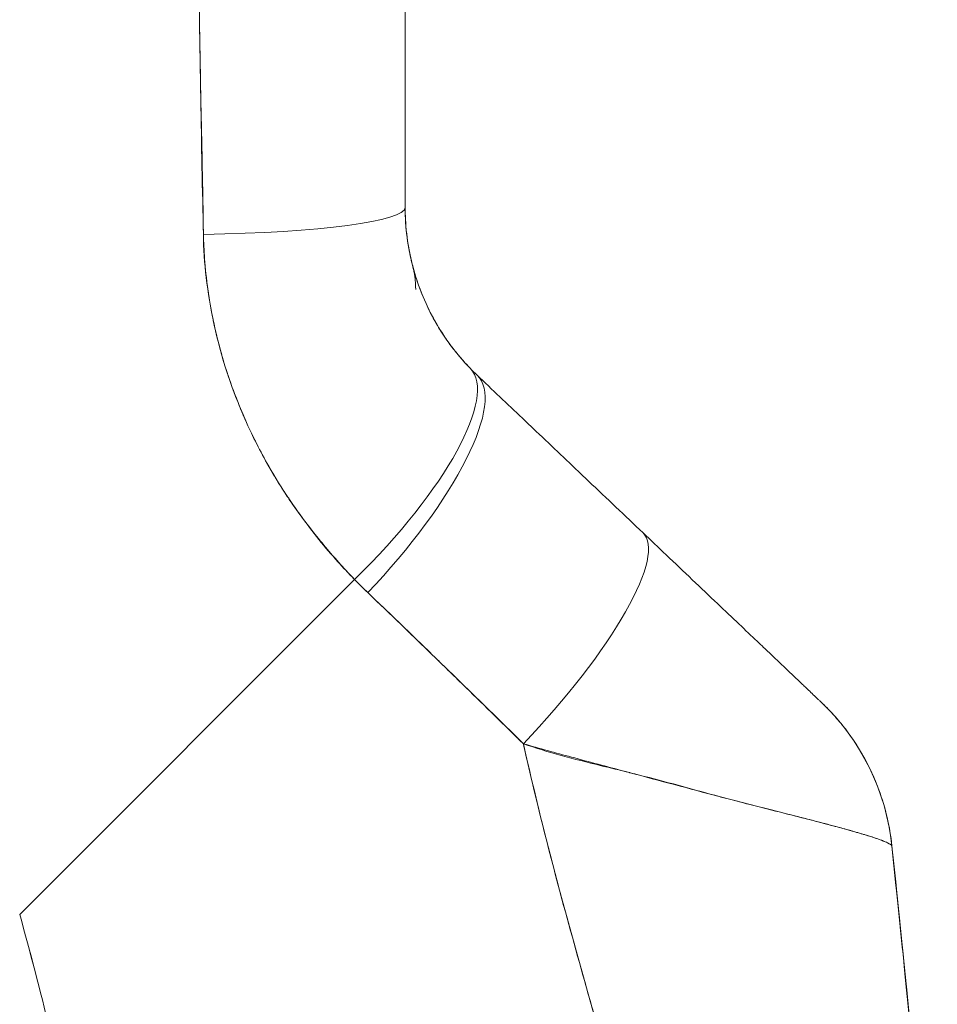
# Model space of a CAD drawing. Header units: inches. Extents: x 16 to 394, y 3 to 249.
# Tile 48 of 116: x 111.554 to 112.336, y 152.061 to 152.899. Entities that reach past the tile are written whole.
import ezdxf

# ---------------------------------------------------------------- set-up
doc = ezdxf.new("R2010")
doc.units = ezdxf.units.IN
doc.header["$LTSCALE"] = 24
doc.header["$MEASUREMENT"] = 0
doc.layers.add('Visible (ANSI)', color=7, linetype='Continuous', lineweight=5)

msp = doc.modelspace()

# ---------------------------------------------------------------- linework, layer by layer
at = {"layer": 'Visible (ANSI)'}
for p, q in [((111.88277, 152.73911), (111.88277, 152.7391)), ((111.55433, 152.13719), (111.83959, 152.42245)), ((111.83959, 152.42245), (111.55433, 152.13719)), ((112.0358, 152.0797), (112.0358, 152.0797)), ((112.0358, 152.0797), (112.0358, 152.0797))]:
    msp.add_line(p, q, dxfattribs=at)
for centre, major_axis, ratio, start_param, end_param in [((111.68592, 152.73911), (0.19685, 0), 0.116854, 4.839332, 6.283183), ((111.68592, 152.73911), (0.19685, 0), 0.116853, 4.83934, 6.283186), ((111.7967, 152.46533), (0.14146, 0.13689), 0.308076, 4.717446, 6.283185), ((111.7967, 152.46533), (0.14146, 0.13689), 0.308076, 4.717446, 6.283185), ((112.14822, 152.77831), (-0.23767, -0.13983), 0.832157, 0.198483, 0.234191), ((112.14825, 152.77819), (-0.23782, -0.13951), 0.832069, 0.199559, 0.235272), ((111.80846, 152.45368), (0.13558, 0.14272), 0.304992, 4.704464, 6.283187), ((111.80846, 152.45368), (0.13558, 0.14272), 0.304991, 4.704464, 6.283185), ((111.9498, 152.31941), (0.13558, 0.14272), 0.253114, 4.694237, 6.283185), ((111.9498, 152.31941), (0.13558, 0.14272), 0.253114, 4.694237, 6.283185), ((112.15395, 152.7123), (-0.37094, -0.21496), 0.948584, 0.23113, 0.270238), ((112.15389, 152.71224), (-0.37088, -0.2149), 0.948582, 0.231192, 0.270308), ((112.1016, 152.17519), (0.1958, 0.02033), 0.999999, 0, 0.70756), ((112.1016, 152.17519), (0.13558, 0.14272), 0.999991, 5.575625, 6.283185)]:
    msp.add_ellipse(centre, major_axis=major_axis, ratio=ratio, start_param=start_param, end_param=end_param, dxfattribs=at)
for points, knots in [([(111.88277, 153.12888), (111.88277, 153.08358), (111.88277, 153.03895), (111.88277, 152.99498), (111.88277, 152.95101), (111.88277, 152.9077), (111.88277, 152.86506), (111.88277, 152.82241), (111.88277, 152.78043), (111.88277, 152.73911)], [0, 0, 0, 0, 0.333333, 0.333333, 0.333333, 0.666667, 0.666667, 0.666667, 1, 1, 1, 1]), ([(111.88277, 153.12888), (111.88277, 153.08169), (111.88277, 153.03457), (111.88277, 152.98752), (111.88277, 152.94199), (111.88277, 152.89654), (111.88277, 152.85115), (111.88277, 152.81375), (111.88277, 152.77639), (111.88277, 152.73911)], [0, 0, 0, 0, 0.361662, 0.361662, 0.361662, 0.711598, 0.711598, 0.711598, 1, 1, 1, 1]), ([(111.70505, 153.11716), (111.70522, 153.09095), (111.70554, 153.06396), (111.70589, 153.03638), (111.70608, 153.02124), (111.70627, 153.00591), (111.70645, 152.99043), (111.70648, 152.98831), (111.7065, 152.98619), (111.70653, 152.98406), (111.70661, 152.97625), (111.7067, 152.96839), (111.70678, 152.96049), (111.70703, 152.93682), (111.70729, 152.91283), (111.70765, 152.88856), (111.70781, 152.8778), (111.70798, 152.86699), (111.70818, 152.85612), (111.70823, 152.85343), (111.70828, 152.85075), (111.70834, 152.84806), (111.70852, 152.83835), (111.70873, 152.82859), (111.70894, 152.81881), (111.70943, 152.79626), (111.70994, 152.7735), (111.71034, 152.75056), (111.71047, 152.7433), (111.71059, 152.73602), (111.71069, 152.72872), (111.71074, 152.72459), (111.7108, 152.72044), (111.71084, 152.7163)], [0, 0, 0, 0, 0.215172, 0.215172, 0.215172, 0.333333, 0.333333, 0.333333, 0.349511, 0.349511, 0.349511, 0.409038, 0.409038, 0.409038, 0.587512, 0.587512, 0.587512, 0.666667, 0.666667, 0.666667, 0.686219, 0.686219, 0.686219, 0.756792, 0.756792, 0.756792, 0.91937, 0.91937, 0.91937, 0.970836, 0.970836, 0.970836, 1, 1, 1, 1]), ([(111.71084, 152.7163), (111.71, 152.75427), (111.70924, 152.79283), (111.70859, 152.83197), (111.70851, 152.8365), (111.70844, 152.84104), (111.70837, 152.84559), (111.7077, 152.88717), (111.70716, 152.92941), (111.70665, 152.9723), (111.70662, 152.97461), (111.70659, 152.97691), (111.70656, 152.97922), (111.70602, 153.02449), (111.70551, 153.07048), (111.70505, 153.11716)], [0, 0, 0, 0, 0.298748, 0.298748, 0.298748, 0.333333, 0.333333, 0.333333, 0.649666, 0.649666, 0.649666, 0.666667, 0.666667, 0.666667, 1, 1, 1, 1]), ([(111.88277, 152.73911), (111.88277, 152.73577), (111.88285, 152.73242), (111.88302, 152.72909), (111.88345, 152.72075), (111.8844, 152.71249), (111.88586, 152.70435), (111.88715, 152.69715), (111.88884, 152.69005), (111.8909, 152.68311), (111.89273, 152.67697), (111.89484, 152.67096), (111.89722, 152.66509), (111.89932, 152.65991), (111.90164, 152.65484), (111.90414, 152.64991), (111.90637, 152.64553), (111.90875, 152.64125), (111.91126, 152.6371), (111.91352, 152.63338), (111.91589, 152.62975), (111.91835, 152.62623), (111.9206, 152.62301), (111.92293, 152.61989), (111.92533, 152.61686), (111.92757, 152.61404), (111.92987, 152.6113), (111.93221, 152.60865), (111.93416, 152.60644), (111.93615, 152.6043), (111.93816, 152.60222)], [0, 0, 0, 0, 0.063513, 0.063513, 0.063513, 0.222312, 0.222312, 0.222312, 0.363, 0.363, 0.363, 0.4873, 0.4873, 0.4873, 0.597282, 0.597282, 0.597282, 0.695064, 0.695064, 0.695064, 0.782876, 0.782876, 0.782876, 0.863021, 0.863021, 0.863021, 0.937815, 0.937815, 0.937815, 1, 1, 1, 1]), ([(111.88277, 152.73911), (111.88277, 152.72227), (111.88493, 152.70543), (111.88924, 152.68905), (111.89355, 152.67266), (111.90004, 152.65675), (111.90833, 152.64211), (111.91662, 152.62747), (111.92668, 152.61408), (111.93816, 152.60222)], [0, 0, 0, 0, 0.333333, 0.333333, 0.333333, 0.666667, 0.666667, 0.666667, 1, 1, 1, 1]), ([(111.88277, 152.7391), (111.88277, 152.7391), (111.88277, 152.7391), (111.88277, 152.73909), (111.88277, 152.73908), (111.88277, 152.73907), (111.88277, 152.73906), (111.88277, 152.73906)], [0.0000711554, 0.0000711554, 0.0000711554, 0.0000711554, 0.0000992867, 0.0000992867, 0.0002127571, 0.0002127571, 0.0003317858, 0.0003317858, 0.0003317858, 0.0003317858]), ([(111.83959, 152.42245), (111.83472, 152.42739), (111.83, 152.43241), (111.82542, 152.43749), (111.81984, 152.44368), (111.81448, 152.44996), (111.80933, 152.45631), (111.80373, 152.46323), (111.79837, 152.47024), (111.79327, 152.47733), (111.79012, 152.48169), (111.78707, 152.48608), (111.78411, 152.49049), (111.78171, 152.49407), (111.77937, 152.49767), (111.77708, 152.50128), (111.7713, 152.51043), (111.76591, 152.51968), (111.7609, 152.52903), (111.75516, 152.53973), (111.74992, 152.55055), (111.74517, 152.56149), (111.74493, 152.56204), (111.7447, 152.56259), (111.74446, 152.56314), (111.7393, 152.57516), (111.73474, 152.58732), (111.73077, 152.59958), (111.72654, 152.61265), (111.72298, 152.62584), (111.7201, 152.63909), (111.71974, 152.64076), (111.71938, 152.64243), (111.71904, 152.6441), (111.71554, 152.66121), (111.71317, 152.6784), (111.71188, 152.69554), (111.71135, 152.70247), (111.71101, 152.70939), (111.71084, 152.7163)], [0, 0, 0, 0, 0.057355, 0.057355, 0.057355, 0.127207, 0.127207, 0.127207, 0.203207, 0.203207, 0.203207, 0.25, 0.25, 0.25, 0.287987, 0.287987, 0.287987, 0.384242, 0.384242, 0.384242, 0.494472, 0.494472, 0.494472, 0.5, 0.5, 0.5, 0.620982, 0.620982, 0.620982, 0.75, 0.75, 0.75, 0.766262, 0.766262, 0.766262, 0.932672, 0.932672, 0.932672, 1, 1, 1, 1]), ([(111.71084, 152.7163), (111.71094, 152.70405), (111.71182, 152.69178), (111.71329, 152.6795), (111.71406, 152.67307), (111.71499, 152.66664), (111.71607, 152.6602), (111.71757, 152.65124), (111.71934, 152.64226), (111.72144, 152.63324), (111.72373, 152.62342), (111.7264, 152.61353), (111.72951, 152.60355), (111.73369, 152.59016), (111.73867, 152.5766), (111.74461, 152.56279), (111.74715, 152.55687), (111.74988, 152.55091), (111.75279, 152.54489), (111.75886, 152.53235), (111.76574, 152.5196), (111.77362, 152.50674), (111.77634, 152.50231), (111.77917, 152.49786), (111.78213, 152.4934), (111.78429, 152.49016), (111.7865, 152.48691), (111.78879, 152.48367), (111.79415, 152.47605), (111.7999, 152.46843), (111.80596, 152.46083), (111.80986, 152.45595), (111.8139, 152.45107), (111.81806, 152.44622), (111.82493, 152.4382), (111.83213, 152.43025), (111.83959, 152.42245)], [0, 0, 0, 0, 0.13127, 0.13127, 0.13127, 0.2, 0.2, 0.2, 0.295706, 0.295706, 0.295706, 0.4, 0.4, 0.4, 0.539952, 0.539952, 0.539952, 0.6, 0.6, 0.6, 0.725303, 0.725303, 0.725303, 0.768562, 0.768562, 0.768562, 0.8, 0.8, 0.8, 0.873831, 0.873831, 0.873831, 0.921366, 0.921366, 0.921366, 1, 1, 1, 1]), ([(111.88885, 152.69056), (111.88893, 152.69022), (111.88899, 152.69001), (111.88905, 152.68977), (111.88903, 152.68986), (111.88917, 152.68933), (111.8892, 152.68922), (111.88929, 152.68884), (111.88932, 152.68874), (111.88939, 152.68847), (111.88943, 152.68829), (111.88954, 152.68786), (111.8896, 152.6876), (111.88991, 152.68624), (111.89017, 152.68501), (111.89083, 152.6815), (111.89115, 152.67914), (111.89152, 152.6752), (111.89162, 152.67361), (111.89169, 152.67143), (111.8917, 152.67083), (111.89171, 152.67009), (111.89171, 152.66994), (111.89171, 152.66972), (111.89171, 152.66964), (111.89171, 152.66955), (111.89171, 152.66953), (111.89171, 152.66951), (111.89171, 152.6695), (111.89171, 152.66949), (111.89171, 152.66948), (111.89171, 152.66948), (111.89171, 152.66948), (111.89171, 152.66948)], [0, 0, 0, 0, 0.0450211, 0.0450211, 0.0787827, 0.0787827, 0.0868869, 0.0868869, 0.0891462, 0.0891462, 0.091428, 0.091428, 0.0937137, 0.0937137, 0.1029702, 0.1029702, 0.1210067, 0.1210067, 0.1331305, 0.1331305, 0.137675, 0.137675, 0.1388004, 0.1388004, 0.139363, 0.139363, 0.1395037, 0.1395037, 0.139574, 0.139574, 0.1395916, 0.1395916, 0.1396022, 0.1396022, 0.1396022, 0.1396022]), ([(111.94404, 152.5964), (111.95697, 152.58411), (111.96985, 152.57188), (111.98265, 152.55972), (111.98573, 152.55679), (111.98881, 152.55387), (111.99188, 152.55095), (112.00568, 152.53784), (112.01937, 152.52483), (112.03298, 152.5119), (112.03499, 152.51), (112.03699, 152.50809), (112.039, 152.50619), (112.05459, 152.49138), (112.07006, 152.47668), (112.08538, 152.46213)], [0, 0, 0, 0, 0.268639, 0.268639, 0.268639, 0.333333, 0.333333, 0.333333, 0.623788, 0.623788, 0.623788, 0.666667, 0.666667, 0.666667, 1, 1, 1, 1]), ([(112.08538, 152.46213), (112.09195, 152.45589), (112.09857, 152.4496), (112.10515, 152.44334), (112.11264, 152.43623), (112.12008, 152.42916), (112.12741, 152.42219), (112.13469, 152.41528), (112.14186, 152.40847), (112.14882, 152.40185), (112.15513, 152.39586), (112.16128, 152.39002), (112.16721, 152.38438), (112.17253, 152.37933), (112.17768, 152.37444), (112.18261, 152.36975), (112.18449, 152.36797), (112.18633, 152.36622), (112.18814, 152.3645), (112.19065, 152.36211), (112.1931, 152.35979), (112.19547, 152.35753), (112.19925, 152.35395), (112.20284, 152.35054), (112.20622, 152.34733), (112.20934, 152.34436), (112.21228, 152.34157), (112.21502, 152.33897), (112.21753, 152.33658), (112.21988, 152.33435), (112.22202, 152.33232), (112.22255, 152.33182), (112.22306, 152.33132), (112.22357, 152.33084), (112.22493, 152.32955), (112.22621, 152.32834), (112.22739, 152.32722), (112.22887, 152.32581), (112.23021, 152.32454), (112.23138, 152.32343), (112.23245, 152.3224), (112.23339, 152.32151), (112.23418, 152.32076), (112.23491, 152.32007), (112.23551, 152.3195), (112.23598, 152.31906), (112.23641, 152.31865), (112.23672, 152.31835), (112.23692, 152.31816), (112.23711, 152.31798), (112.23719, 152.3179), (112.23719, 152.31791)], [0, 0, 0, 0, 0.090139, 0.090139, 0.090139, 0.192543, 0.192543, 0.192543, 0.294178, 0.294178, 0.294178, 0.386219, 0.386219, 0.386219, 0.468683, 0.468683, 0.468683, 0.5, 0.5, 0.5, 0.543483, 0.543483, 0.543483, 0.612641, 0.612641, 0.612641, 0.676614, 0.676614, 0.676614, 0.73542, 0.73542, 0.73542, 0.75, 0.75, 0.75, 0.789344, 0.789344, 0.789344, 0.838902, 0.838902, 0.838902, 0.884415, 0.884415, 0.884415, 0.926226, 0.926226, 0.926226, 0.964707, 0.964707, 0.964707, 1, 1, 1, 1]), ([(111.85091, 152.4112), (111.86475, 152.39795), (111.87891, 152.3844), (111.89333, 152.37045), (111.89885, 152.3651), (111.90442, 152.35969), (111.91003, 152.35423), (111.91037, 152.35391), (111.9107, 152.35358), (111.91103, 152.35326), (111.91973, 152.34479), (111.92854, 152.3362), (111.93747, 152.32751), (111.95251, 152.31288), (111.96789, 152.29796), (111.98345, 152.28251)], [0, 0, 0, 0, 0.333333, 0.333333, 0.333333, 0.461137, 0.461137, 0.461137, 0.468697, 0.468697, 0.468697, 0.666667, 0.666667, 0.666667, 1, 1, 1, 1]), ([(111.98345, 152.28251), (111.96716, 152.29847), (111.95093, 152.31437), (111.93472, 152.3302), (111.91903, 152.34551), (111.90336, 152.36076), (111.88761, 152.37597), (111.87543, 152.38773), (111.86322, 152.39947), (111.85091, 152.4112)], [0, 0, 0, 0, 0.368344, 0.368344, 0.368344, 0.724557, 0.724557, 0.724557, 1, 1, 1, 1]), ([(112.23716, 152.31793), (112.23714, 152.31795), (112.23704, 152.31805), (112.23714, 152.31795), (112.23718, 152.31792), (112.23723, 152.31787), (112.23724, 152.31785), (112.23726, 152.31784), (112.23726, 152.31784), (112.23726, 152.31784), (112.23726, 152.31784), (112.23726, 152.31784), (112.23716, 152.31794), (112.23729, 152.31781), (112.23729, 152.31781), (112.23731, 152.31779), (112.23732, 152.31778), (112.23733, 152.31777), (112.23734, 152.31776), (112.23736, 152.31774), (112.23738, 152.31772), (112.23742, 152.31769), (112.23743, 152.31767), (112.23765, 152.31747), (112.23784, 152.31728), (112.23909, 152.31609), (112.24012, 152.31507), (112.24251, 152.31267), (112.24386, 152.31128), (112.24872, 152.3061), (112.2521, 152.3022), (112.26849, 152.28173), (112.27911, 152.26292), (112.292, 152.22792), (112.29575, 152.21185), (112.29744, 152.19569)], [0, 0, 0, 0, 0.315345, 0.315345, 0.499013, 0.499013, 0.621458, 0.621458, 0.662273, 0.662273, 0.675878, 0.675878, 0.688229, 0.688229, 0.688624, 0.688624, 0.688721, 0.688721, 0.688818, 0.688818, 0.689012, 0.689012, 0.689204, 0.689204, 0.691278, 0.691278, 0.702334, 0.702334, 0.717078, 0.717078, 0.756419, 0.756419, 0.916859, 0.916859, 1.040673, 1.040673, 1.040673, 1.040673]), ([(111.98345, 152.28251), (111.98361, 152.28182), (111.98376, 152.28113), (111.98392, 152.28044), (111.99283, 152.24078), (112.00261, 152.20169), (112.01288, 152.16303), (112.02314, 152.12438), (112.0339, 152.08615), (112.04476, 152.04823), (112.05563, 152.01032), (112.0666, 151.97272), (112.07731, 151.93538), (112.08802, 151.89804), (112.09847, 151.86097), (112.10829, 151.82416), (112.11812, 151.78736), (112.12731, 151.75082), (112.13552, 151.71462), (112.14373, 151.67843), (112.15095, 151.64257), (112.15686, 151.60718)], [0, 0, 0, 0, 0.002892, 0.002892, 0.002892, 0.169077, 0.169077, 0.169077, 0.335261, 0.335261, 0.335261, 0.501446, 0.501446, 0.501446, 0.667631, 0.667631, 0.667631, 0.833815, 0.833815, 0.833815, 1, 1, 1, 1]), ([(112.29741, 152.19547), (112.2974, 152.1957), (112.29718, 152.196), (112.29674, 152.19635), (112.29627, 152.19673), (112.29554, 152.19718), (112.29457, 152.19768), (112.29354, 152.19822), (112.29222, 152.19883), (112.29062, 152.19948), (112.28994, 152.19976), (112.28921, 152.20004), (112.28844, 152.20034), (112.28725, 152.20079), (112.28595, 152.20125), (112.28453, 152.20174), (112.28202, 152.2026), (112.27914, 152.20353), (112.27589, 152.20453), (112.27243, 152.20559), (112.26854, 152.20673), (112.26425, 152.20795), (112.2634, 152.20819), (112.26253, 152.20843), (112.26165, 152.20868), (112.25781, 152.20976), (112.25366, 152.2109), (112.24921, 152.2121), (112.24346, 152.21365), (112.2372, 152.2153), (112.23043, 152.21705), (112.22617, 152.21815), (112.22172, 152.2193), (112.21705, 152.22048), (112.21403, 152.22125), (112.21092, 152.22204), (112.20773, 152.22284), (112.19938, 152.22496), (112.19044, 152.2272), (112.18087, 152.22964), (112.17251, 152.23176), (112.16368, 152.23403), (112.15434, 152.23647), (112.15266, 152.23691), (112.15096, 152.23736), (112.14925, 152.23781), (112.13756, 152.24088), (112.12513, 152.24421), (112.11218, 152.24768), (112.09976, 152.25101), (112.08687, 152.25446), (112.07373, 152.25796), (112.07228, 152.25834), (112.07083, 152.25873), (112.06937, 152.25912), (112.05467, 152.26303), (112.03968, 152.26699), (112.02434, 152.27114), (112.01098, 152.27475), (111.99736, 152.27851), (111.98345, 152.28251)], [0, 0, 0, 0, 0.045131, 0.045131, 0.045131, 0.093426, 0.093426, 0.093426, 0.144884, 0.144884, 0.144884, 0.166667, 0.166667, 0.166667, 0.199814, 0.199814, 0.199814, 0.258524, 0.258524, 0.258524, 0.321011, 0.321011, 0.321011, 0.333333, 0.333333, 0.333333, 0.387116, 0.387116, 0.387116, 0.456419, 0.456419, 0.456419, 0.5, 0.5, 0.5, 0.528256, 0.528256, 0.528256, 0.602165, 0.602165, 0.602165, 0.666667, 0.666667, 0.666667, 0.678273, 0.678273, 0.678273, 0.757412, 0.757412, 0.757412, 0.833333, 0.833333, 0.833333, 0.841729, 0.841729, 0.841729, 0.926303, 0.926303, 0.926303, 1, 1, 1, 1]), ([(111.98345, 152.28251), (111.99409, 152.27874), (112.00491, 152.27548), (112.01573, 152.2725), (112.02686, 152.26944), (112.03799, 152.26667), (112.04897, 152.26399), (112.05743, 152.26193), (112.06579, 152.25992), (112.07401, 152.25788), (112.07414, 152.25785), (112.07428, 152.25781), (112.07441, 152.25778), (112.0771, 152.25711), (112.07977, 152.25644), (112.08243, 152.25577), (112.0937, 152.25292), (112.10466, 152.25002), (112.11523, 152.24715), (112.12608, 152.24421), (112.13651, 152.24131), (112.14644, 152.23861), (112.14922, 152.23785), (112.15197, 152.23711), (112.15468, 152.23638), (112.16058, 152.23481), (112.16629, 152.23331), (112.17181, 152.23189), (112.17297, 152.23159), (112.17412, 152.23129), (112.17527, 152.231), (112.18449, 152.22863), (112.19315, 152.22646), (112.20128, 152.22443), (112.20689, 152.22303), (112.21224, 152.2217), (112.21734, 152.22041), (112.2197, 152.21981), (112.22201, 152.21922), (112.22426, 152.21865), (112.23139, 152.21683), (112.238, 152.2151), (112.24408, 152.21348), (112.25014, 152.21187), (112.25567, 152.21036), (112.26069, 152.20895), (112.26108, 152.20884), (112.26146, 152.20874), (112.26183, 152.20863), (112.26636, 152.20736), (112.27045, 152.20618), (112.27411, 152.20507), (112.27606, 152.20449), (112.27788, 152.20392), (112.27958, 152.20338), (112.28131, 152.20283), (112.28292, 152.2023), (112.2844, 152.20179), (112.28589, 152.20128), (112.28726, 152.20079), (112.28849, 152.20032), (112.28966, 152.19987), (112.29072, 152.19945), (112.29165, 152.19904), (112.29357, 152.19822), (112.29501, 152.19749), (112.29597, 152.19688), (112.29692, 152.19628), (112.2974, 152.1958), (112.29741, 152.19547)], [0, 0, 0, 0, 0.059089, 0.059089, 0.059089, 0.119883, 0.119883, 0.119883, 0.166667, 0.166667, 0.166667, 0.167443, 0.167443, 0.167443, 0.182749, 0.182749, 0.182749, 0.247761, 0.247761, 0.247761, 0.314587, 0.314587, 0.314587, 0.333333, 0.333333, 0.333333, 0.374243, 0.374243, 0.374243, 0.382853, 0.382853, 0.382853, 0.452216, 0.452216, 0.452216, 0.5, 0.5, 0.5, 0.522064, 0.522064, 0.522064, 0.591884, 0.591884, 0.591884, 0.661356, 0.661356, 0.661356, 0.666667, 0.666667, 0.666667, 0.730236, 0.730236, 0.730236, 0.764063, 0.764063, 0.764063, 0.798519, 0.798519, 0.798519, 0.833333, 0.833333, 0.833333, 0.866245, 0.866245, 0.866245, 0.933397, 0.933397, 0.933397, 1, 1, 1, 1]), ([(112.15686, 151.60718), (112.15242, 151.6338), (112.14723, 151.66068), (112.14144, 151.68778), (112.13564, 151.71487), (112.12925, 151.74217), (112.12239, 151.76964), (112.11554, 151.79711), (112.10823, 151.82475), (112.10062, 151.85254), (112.09301, 151.88033), (112.08509, 151.90827), (112.07703, 151.93636), (112.06897, 151.96444), (112.06076, 151.99268), (112.05257, 152.02109), (112.04437, 152.04949), (112.03619, 152.07807), (112.02818, 152.10685), (112.02016, 152.13564), (112.01232, 152.16463), (112.00482, 152.19388), (111.99731, 152.22314), (111.99013, 152.25266), (111.98345, 152.28251)], [0, 0, 0, 0, 0.125, 0.125, 0.125, 0.25, 0.25, 0.25, 0.375, 0.375, 0.375, 0.5, 0.5, 0.5, 0.625, 0.625, 0.625, 0.75, 0.75, 0.75, 0.875, 0.875, 0.875, 1, 1, 1, 1]), ([(112.29744, 152.19569), (112.29744, 152.19569), (112.29744, 152.19569), (112.29744, 152.19569), (112.29744, 152.19571), (112.29741, 152.19576), (112.29738, 152.19578)], [0.5001028, 0.5001028, 0.5001028, 0.5001028, 0.5003034, 0.5003034, 0.5003034, 0.6695311, 0.6695311, 0.6695311, 0.6695311]), ([(112.29741, 152.1955), (112.29743, 152.19547), (112.29745, 152.19544), (112.29746, 152.19543), (112.29747, 152.19542), (112.29747, 152.19541), (112.29747, 152.19541)], [0.334366, 0.334366, 0.334366, 0.334366, 0.431915, 0.431915, 0.431915, 0.5014607, 0.5014607, 0.5014607, 0.5014607]), ([(112.33613, 151.68849), (112.33551, 151.72636), (112.33402, 151.76571), (112.3318, 151.80623), (112.32958, 151.84676), (112.32662, 151.88847), (112.32311, 151.93109), (112.3196, 151.97372), (112.31553, 152.01726), (112.31115, 152.06147), (112.30678, 152.10554), (112.3021, 152.15028), (112.29741, 152.19547)], [0, 0, 0, 0, 0.250198, 0.250198, 0.250198, 0.500396, 0.500396, 0.500396, 0.750593, 0.750593, 0.750593, 1, 1, 1, 1]), ([(112.29741, 152.19547), (112.30061, 152.16462), (112.30381, 152.13398), (112.3069, 152.10362), (112.31067, 152.06664), (112.31429, 152.03006), (112.31761, 151.99403), (112.32092, 151.95799), (112.32393, 151.92251), (112.32651, 151.88771), (112.32909, 151.85292), (112.33124, 151.81881), (112.33287, 151.78556), (112.3345, 151.7523), (112.33561, 151.71989), (112.33613, 151.68849)], [0, 0, 0, 0, 0.170255, 0.170255, 0.170255, 0.377691, 0.377691, 0.377691, 0.585128, 0.585128, 0.585128, 0.792564, 0.792564, 0.792564, 1, 1, 1, 1]), ([(112.29747, 152.19541), (112.3144, 152.03219), (112.33216, 151.86868), (112.3359, 151.70123), (112.33596, 151.69783), (112.33605, 151.69341), (112.33606, 151.69238), (112.33609, 151.69085), (112.3361, 151.69033), (112.33611, 151.68956), (112.33612, 151.68931), (112.33612, 151.68892), (112.33613, 151.6888), (112.33613, 151.68864), (112.33613, 151.6886), (112.33613, 151.68856), (112.33613, 151.68854), (112.33613, 151.68852)], [0, 0, 0, 0, 1.250402, 1.250402, 1.276292, 1.276292, 1.284105, 1.284105, 1.288011, 1.288011, 1.289964, 1.289964, 1.290941, 1.290941, 1.291185, 1.291185, 1.291307, 1.291307, 1.291307, 1.291307]), ([(111.7266, 151.41205), (111.71717, 151.439), (111.70861, 151.4663), (111.70068, 151.49404), (111.69276, 151.52178), (111.68546, 151.54995), (111.67857, 151.5786), (111.67168, 151.60724), (111.6652, 151.63636), (111.6589, 151.66594), (111.6526, 151.69553), (111.64649, 151.72559), (111.64036, 151.75608), (111.63422, 151.78657), (111.62807, 151.81749), (111.62171, 151.84878), (111.61535, 151.88007), (111.60877, 151.91172), (111.60182, 151.94363), (111.59486, 151.97554), (111.58753, 152.00772), (111.57966, 152.04002), (111.57179, 152.07233), (111.56339, 152.10477), (111.55433, 152.13719)], [0, 0, 0, 0, 0.125, 0.125, 0.125, 0.25, 0.25, 0.25, 0.375, 0.375, 0.375, 0.5, 0.5, 0.5, 0.625, 0.625, 0.625, 0.75, 0.75, 0.75, 0.875001, 0.875001, 0.875001, 1, 1, 1, 1]), ([(111.55433, 152.13719), (111.56338, 152.10478), (111.57178, 152.07235), (111.57965, 152.04005), (111.58752, 152.00774), (111.59486, 151.97557), (111.60181, 151.94366), (111.60877, 151.91174), (111.61534, 151.88009), (111.62171, 151.8488), (111.62807, 151.81751), (111.63422, 151.78659), (111.64035, 151.75609), (111.64649, 151.7256), (111.6526, 151.69554), (111.6589, 151.66595), (111.66519, 151.63637), (111.67168, 151.60725), (111.67857, 151.5786), (111.68546, 151.54996), (111.69275, 151.52179), (111.70068, 151.49405), (111.70861, 151.46631), (111.71717, 151.439), (111.7266, 151.41205)], [0, 0, 0, 0, 0.124961, 0.124961, 0.124961, 0.249967, 0.249967, 0.249967, 0.374972, 0.374972, 0.374972, 0.499978, 0.499978, 0.499978, 0.624983, 0.624983, 0.624983, 0.749989, 0.749989, 0.749989, 0.874994, 0.874994, 0.874994, 1, 1, 1, 1])]:
    msp.add_open_spline(points, degree=3, knots=knots, dxfattribs=at)
for points in [[(111.88531, 152.70759), (111.88656, 152.69987), (111.88778, 152.69485), (111.88853, 152.69183)], [(112.29729, 152.19578), (112.29729, 152.19579), (112.29729, 152.19579), (112.29729, 152.19579)], [(112.33412, 151.75784), (112.32822, 151.90397), (112.31239, 152.05015), (112.2973, 152.19564)]]:
    msp.add_open_spline(points, degree=3, dxfattribs=at)

doc.saveas('drawing.dxf')
